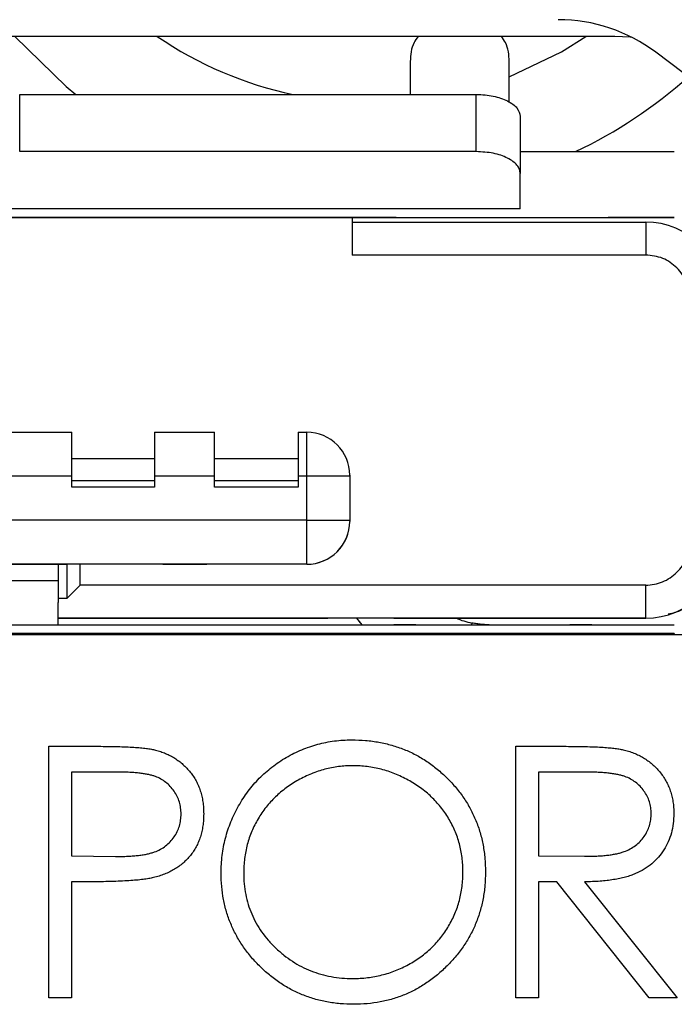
# Model space of a CAD drawing. Header units: inches. Extents: x 3.21 to 13.19, y 2.59 to 9.58.
# Tile 20 of 47: x 6.8568 to 6.9154, y 9.2874 to 9.3755. Entities that reach past the tile are written whole.
import ezdxf

# ---------------------------------------------------------------- set-up
doc = ezdxf.new("R2010")
doc.units = ezdxf.units.IN
doc.header["$MEASUREMENT"] = 0

msp = doc.modelspace()

# ---------------------------------------------------------------- linework, layer by layer
at = {"color": 7, "linetype": 'Continuous', "lineweight": 25}
for p, q in [((6.9100572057, 9.3739611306), (6.7945572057, 9.3739611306)), ((6.925009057, 9.3640413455), (6.913729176, 9.3725413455)), ((6.8917628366, 9.3717207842), (6.8917628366, 9.3687723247)), ((6.9006211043, 9.3680693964), (6.9006211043, 9.3717207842)), ((6.8568218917, 9.3636580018), (6.8568218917, 9.3687723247)), ((6.8568218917, 9.3687723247), (6.8976683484, 9.3687723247)), ((6.8976683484, 9.3636580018), (6.8976683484, 9.3687723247)), ((6.9016053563, 9.3668038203), (6.9016053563, 9.3616894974)), ((6.8976683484, 9.3636580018), (6.8568218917, 9.3636580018)), ((6.9016053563, 9.3636580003), (6.9153848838, 9.3636580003)), ((6.9016053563, 9.3585436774), (6.9016053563, 9.3616894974)), ((6.9016053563, 9.3585436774), (6.8528848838, 9.3585436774)), ((6.8528848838, 9.3577524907), (6.9016053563, 9.3577524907)), ((6.8865679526, 9.3577524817), (6.8528848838, 9.3577524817)), ((6.8873963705, 9.3577524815), (6.8865679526, 9.3577524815)), ((6.8865679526, 9.3577524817), (6.8865679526, 9.3544060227)), ((6.8865679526, 9.3573587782), (6.9128258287, 9.3573587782)), ((6.8905049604, 9.3577524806), (6.8875522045, 9.357752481)), ((6.8905049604, 9.3577524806), (6.9153848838, 9.3577524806)), ((6.9016053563, 9.3577524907), (6.9153848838, 9.3577524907)), ((6.9153848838, 9.3577524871), (6.9124321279, 9.3577524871)), ((6.9153848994, 9.357752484), (6.9124321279, 9.357752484)), ((6.9128258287, 9.3573587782), (6.9128258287, 9.3544060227)), ((6.9128258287, 9.3544060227), (6.8865679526, 9.3544060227)), ((6.8560837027, 9.3385595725), (6.8614970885, 9.3385595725)), ((6.8688789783, 9.3385595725), (6.8742431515, 9.3385595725)), ((6.8817234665, 9.3385595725), (6.8825108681, 9.3385595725)), ((6.8825108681, 9.3346225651), (6.8825108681, 9.3385595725)), ((6.8614970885, 9.3361973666), (6.8688789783, 9.3361973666)), ((6.8742431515, 9.3361973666), (6.8817234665, 9.3361973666)), ((6.8614970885, 9.3346225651), (6.8560837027, 9.3346225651)), ((6.8614970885, 9.3336383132), (6.8614970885, 9.3346225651)), ((6.8688789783, 9.3346225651), (6.8688789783, 9.3336383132)), ((6.8742431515, 9.3346225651), (6.8688789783, 9.3346225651)), ((6.8742431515, 9.3336383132), (6.8742431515, 9.3346225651)), ((6.8817234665, 9.3346225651), (6.8817234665, 9.3336383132)), ((6.8825108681, 9.3346225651), (6.8817234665, 9.3346225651)), ((6.8825108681, 9.3306855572), (6.8825108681, 9.3346225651)), ((6.8863494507, 9.3346225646), (6.8825108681, 9.3346225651)), ((6.8863494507, 9.3346225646), (6.8863494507, 9.3347209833)), ((6.8863494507, 9.3346225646), (6.8863494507, 9.3306855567)), ((6.8614970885, 9.3342288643), (6.8688789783, 9.3342288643)), ((6.8688789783, 9.3336383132), (6.8614970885, 9.3336383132)), ((6.8742431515, 9.3342288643), (6.8817234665, 9.3342288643)), ((6.8817234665, 9.3336383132), (6.8742431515, 9.3336383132)), ((6.8825108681, 9.3306855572), (6.8222746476, 9.3306855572)), ((6.8825108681, 9.3267485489), (6.8825108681, 9.3306855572)), ((6.8825108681, 9.3306855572), (6.8863494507, 9.3306855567)), ((6.8825108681, 9.3267485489), (6.8222746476, 9.3267485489)), ((6.8445187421, 9.3267485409), (6.8602667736, 9.3267485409)), ((6.8607588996, 9.3267485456), (6.8568218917, 9.3267485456)), ((6.8602667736, 9.3267485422), (6.8610343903, 9.3267485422)), ((6.8602667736, 9.3267485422), (6.8602667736, 9.3236775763)), ((6.8622352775, 9.3267485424), (6.8610343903, 9.3267485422)), ((6.8610343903, 9.3267485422), (6.8610343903, 9.3236775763)), ((6.8825108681, 9.3267485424), (6.8622352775, 9.3267485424)), ((6.8622352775, 9.3248784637), (6.8622352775, 9.3267485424)), ((6.8671565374, 9.3267485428), (6.8632195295, 9.3267485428)), ((6.8696171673, 9.3267485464), (6.8735541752, 9.3267485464)), ((6.8799518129, 9.3267485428), (6.8760148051, 9.3267485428)), ((6.8602667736, 9.3252721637), (6.8445187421, 9.3252721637)), ((6.8622352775, 9.3248784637), (6.8610343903, 9.3236775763)), ((6.9128258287, 9.3248784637), (6.8622352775, 9.3248784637)), ((6.9128258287, 9.3219257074), (6.9128258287, 9.3248784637)), ((6.8602667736, 9.3236775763), (6.8602667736, 9.3233409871)), ((6.8610343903, 9.3236775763), (6.8602667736, 9.3236775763)), ((6.7894006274, 9.3213351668), (6.9153848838, 9.3213351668)), ((6.9128258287, 9.3219257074), (6.8602667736, 9.3219257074)), ((6.8602667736, 9.3219257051), (6.877983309, 9.3219257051)), ((6.877983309, 9.3219257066), (6.8843809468, 9.3219257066)), ((6.8902864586, 9.3219257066), (6.8843809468, 9.3219257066)), ((6.8873153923, 9.3215177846), (6.8869731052, 9.3219257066)), ((6.8874686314, 9.321335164), (6.8869731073, 9.3219257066)), ((6.8874686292, 9.321335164), (6.8873153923, 9.3215177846)), ((6.8873337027, 9.3213351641), (6.8893022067, 9.3213351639)), ((6.8893022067, 9.3213351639), (6.8902864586, 9.3213351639)), ((6.8902864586, 9.3219257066), (6.8986526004, 9.3219257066)), ((6.8922549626, 9.3213351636), (6.8902864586, 9.3213351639)), ((6.8922549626, 9.3213351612), (6.8942234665, 9.321335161)), ((6.8942234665, 9.321335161), (6.9040659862, 9.321335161)), ((6.8986526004, 9.3219257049), (6.9128258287, 9.3219257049)), ((6.9040659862, 9.321335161), (6.9060344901, 9.3213351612)), ((6.9080029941, 9.3213351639), (6.9060344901, 9.3213351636)), ((6.9080029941, 9.3213351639), (6.908987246, 9.3213351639)), ((6.908987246, 9.3213351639), (6.91095575, 9.3213351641)), ((6.7877827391, 9.3204611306), (6.9162827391, 9.3204611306)), ((6.9153848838, 9.3205439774), (6.7894006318, 9.3205439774)), ((6.9153848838, 9.3205439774), (6.9153848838, 9.3204611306)), ((6.8594365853, 9.3104611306), (6.8638491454, 9.3104611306)), ((6.8594365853, 9.2879611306), (6.8594365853, 9.3104611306)), ((6.9012058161, 9.3104611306), (6.9057085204, 9.3104611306)), ((6.9012058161, 9.2879611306), (6.9012058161, 9.3104611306)), ((6.8614558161, 9.3081534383), (6.8614558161, 9.3006534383)), ((6.8655709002, 9.3081534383), (6.8614558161, 9.3081534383)), ((6.9032250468, 9.3081534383), (6.9032250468, 9.3006534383)), ((6.9074437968, 9.3081534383), (6.9032250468, 9.3081534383)), ((6.8614558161, 9.3006534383), (6.8653951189, 9.3006038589)), ((6.9032250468, 9.3006534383), (6.9073446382, 9.3006218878)), ((6.8614558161, 9.298345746), (6.8614558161, 9.2879611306)), ((6.8630648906, 9.298345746), (6.8614558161, 9.298345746)), ((6.9032250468, 9.298345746), (6.9032250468, 9.2879611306)), ((6.9048656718, 9.298345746), (6.9032250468, 9.298345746)), ((6.9131318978, 9.2879611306), (6.9048656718, 9.298345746)), ((6.907362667, 9.298345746), (6.915628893, 9.2879611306)), ((6.8614558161, 9.2879611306), (6.8594365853, 9.2879611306)), ((6.9032250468, 9.2879611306), (6.9012058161, 9.2879611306)), ((6.915628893, 9.2879611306), (6.9131318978, 9.2879611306))]:
    msp.add_line(p, q, dxfattribs=at)
at = {"color": 8, "linetype": 'Continuous', "lineweight": 25}
msp.add_line((6.8972848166, 9.321492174), (6.8972529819, 9.321335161), dxfattribs=at)
at = {"color": 7, "linetype": 'Continuous', "lineweight": 25, "flags": 128}
for points in [[(6.8564002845, 9.3739611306), (6.8609853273, 9.3694829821), (6.8618553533, 9.3687723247)], [(6.9006211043, 9.3703494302), (6.9053038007, 9.3725950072), (6.9074762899, 9.3739611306)], [(6.9115581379, 9.3738947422), (6.911427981, 9.373905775), (6.9100572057, 9.3739611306)]]:
    msp.add_lwpolyline(points, dxfattribs=at)
at = {"color": 7, "linetype": 'Continuous', "lineweight": 25}
for centre, radius, start, end in [((6.9050028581, 9.3609611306), 0.0144999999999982, 53, 90), ((6.8883038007, 9.4020398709), 0.0339999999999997, 235.6742859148, 258.085631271), ((6.8883038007, 9.4020398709), 0.0424999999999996, 295.4310327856, 311.7969254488), ((6.9128258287, 9.3504690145), 0.0068897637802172, 0, 90), ((6.8825108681, 9.3347209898), 0.0038385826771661, 0, 90), ((6.8825108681, 9.3305871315), 0.0038385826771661, 270, 359.9999999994), ((6.9128258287, 9.3288154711), 0.0068897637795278, 270, 0), ((6.8988494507, 9.329209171), 0.0078740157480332, 247.6683525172, 258.5385518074)]:
    msp.add_arc(centre, radius, start, end, dxfattribs=at)
for points, knots in [([(6.892471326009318, 9.37396113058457), (6.892336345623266, 9.373781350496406), (6.891852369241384, 9.373136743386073), (6.891800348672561, 9.372314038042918), (6.891762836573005, 9.371720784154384)], [0, 0, 0, 0, 0.2788987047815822, 0.9999999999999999, 0.9999999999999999, 0.9999999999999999, 0.9999999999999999]), ([(6.900621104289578, 9.371720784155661), (6.900583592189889, 9.3723140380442), (6.900531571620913, 9.373136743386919), (6.900047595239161, 9.373781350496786), (6.899912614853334, 9.37396113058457)], [0, 0, 0, 0, 0.7211012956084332, 1, 1, 1, 1]), ([(6.897668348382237, 9.368772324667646), (6.897932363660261, 9.368764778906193), (6.898449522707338, 9.368749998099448), (6.899191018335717, 9.36863622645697), (6.899870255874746, 9.368453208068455), (6.900656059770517, 9.368125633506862), (6.901442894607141, 9.367582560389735), (6.90155088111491, 9.367064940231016), (6.901605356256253, 9.366803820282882)], [0, 0, 0, 0, 0.1282760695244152, 0.2512700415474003, 0.3738837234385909, 0.50106290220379, 0.7483049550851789, 1, 1, 1, 1]), ([(6.901605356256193, 9.361689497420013), (6.901590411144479, 9.361821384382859), (6.901561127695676, 9.3620798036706), (6.901333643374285, 9.362450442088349), (6.900967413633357, 9.362790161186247), (6.900312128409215, 9.36318331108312), (6.899225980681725, 9.363577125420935), (6.898190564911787, 9.363630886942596), (6.897668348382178, 9.363658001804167)], [0, 0, 0, 0, 0.1281482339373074, 0.2510936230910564, 0.3737471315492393, 0.5010535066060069, 0.7483541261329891, 1, 1, 1, 1]), ([(6.909479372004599, 9.363657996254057), (6.909495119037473, 9.363657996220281), (6.909526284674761, 9.363657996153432), (6.909839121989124, 9.363657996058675), (6.910389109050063, 9.363657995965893), (6.911261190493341, 9.363657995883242), (6.912037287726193, 9.363657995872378), (6.912432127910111, 9.36365799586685)], [0, 0, 0, 0, 0.1664206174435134, 0.3293702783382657, 0.5009909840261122, 0.7461287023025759, 1, 1, 1, 1]), ([(6.912432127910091, 9.357752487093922), (6.912170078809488, 9.357752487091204), (6.911656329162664, 9.35775248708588), (6.910935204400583, 9.357752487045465), (6.910225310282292, 9.357752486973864), (6.909618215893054, 9.357752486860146), (6.909410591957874, 9.357752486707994), (6.909615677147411, 9.357752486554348), (6.910287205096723, 9.357752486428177), (6.911260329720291, 9.357752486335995), (6.912036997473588, 9.357752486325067), (6.912432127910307, 9.357752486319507)], [0, 0, 0, 0, 0.0849251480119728, 0.166496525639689, 0.2503944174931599, 0.3738724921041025, 0.500316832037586, 0.6237709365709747, 0.7501998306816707, 0.8729139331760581, 0.9999999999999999, 0.9999999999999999, 0.9999999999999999, 0.9999999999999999]), ([(6.912432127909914, 9.357752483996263), (6.912170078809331, 9.357752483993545), (6.911656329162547, 9.357752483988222), (6.910935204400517, 9.357752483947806), (6.910225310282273, 9.357752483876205), (6.909618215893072, 9.357752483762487), (6.909410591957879, 9.357752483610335), (6.90961567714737, 9.35775248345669), (6.910287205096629, 9.35775248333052), (6.911260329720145, 9.357752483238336), (6.91203699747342, 9.357752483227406), (6.91243212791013, 9.357752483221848)], [0, 0, 0, 0, 0.0849251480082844, 0.1664965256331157, 0.2503944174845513, 0.3738724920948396, 0.5003168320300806, 0.6237709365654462, 0.750199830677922, 0.8729139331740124, 0.9999999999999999, 0.9999999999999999, 0.9999999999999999, 0.9999999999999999]), ([(6.916762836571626, 9.350469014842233), (6.916747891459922, 9.35073278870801), (6.916718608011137, 9.351249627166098), (6.916491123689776, 9.35199090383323), (6.916124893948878, 9.352670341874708), (6.915469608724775, 9.353456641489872), (6.914383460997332, 9.35424426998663), (6.913348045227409, 9.354351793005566), (6.912825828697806, 9.354406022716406)], [0, 0, 0, 0, 0.1281482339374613, 0.2510936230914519, 0.3737471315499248, 0.501053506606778, 0.7483541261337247, 1, 1, 1, 1]), ([(6.86149708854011, 9.334622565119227), (6.86149708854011, 9.335653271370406), (6.86149708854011, 9.33667763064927), (6.86149708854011, 9.33813526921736), (6.86149708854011, 9.338559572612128), (6.86149708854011, 9.338559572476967)], [0, 0, 0, 0, 0.5, 0.5, 1, 1, 1, 1]), ([(6.86887897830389, 9.338559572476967), (6.86887897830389, 9.338559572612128), (6.86887897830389, 9.33813526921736), (6.86887897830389, 9.33667763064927), (6.86887897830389, 9.335653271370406), (6.86887897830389, 9.334622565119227)], [0, 0, 0, 0, 0.5, 0.5, 1, 1, 1, 1]), ([(6.874243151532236, 9.334622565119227), (6.874243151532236, 9.335653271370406), (6.874243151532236, 9.33667763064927), (6.874243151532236, 9.33813526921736), (6.874243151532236, 9.338559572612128), (6.874243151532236, 9.338559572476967)], [0, 0, 0, 0, 0.5, 0.5, 1, 1, 1, 1]), ([(6.881723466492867, 9.338559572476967), (6.881723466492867, 9.338559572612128), (6.881723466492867, 9.33813526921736), (6.881723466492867, 9.33667763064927), (6.881723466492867, 9.335653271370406), (6.881723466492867, 9.334622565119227)], [0, 0, 0, 0, 0.5, 0.5, 1, 1, 1, 1]), ([(6.882510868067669, 9.326748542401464), (6.883515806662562, 9.326748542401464), (6.884514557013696, 9.327162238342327), (6.885935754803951, 9.328583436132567), (6.886349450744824, 9.3295821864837), (6.886349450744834, 9.33058712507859)], [0, 0, 0, 0, 0.5, 0.5, 1, 1, 1, 1]), ([(6.912825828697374, 9.324878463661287), (6.913089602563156, 9.324893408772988), (6.913606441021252, 9.324922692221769), (6.914347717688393, 9.325150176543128), (6.915027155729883, 9.325516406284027), (6.915813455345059, 9.326171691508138), (6.916601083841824, 9.3272578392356), (6.916708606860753, 9.328293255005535), (6.916762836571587, 9.328815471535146)], [0, 0, 0, 0, 0.128148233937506, 0.2510936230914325, 0.3737471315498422, 0.5010535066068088, 0.7483541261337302, 1, 1, 1, 1]), ([(6.914834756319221, 9.322325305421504), (6.915046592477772, 9.32235997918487), (6.916148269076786, 9.322540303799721), (6.917756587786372, 9.32388470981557), (6.91910099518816, 9.325493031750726), (6.919281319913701, 9.326594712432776), (6.919315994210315, 9.326806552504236)], [0, 0, 0, 0, 0.0961424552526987, 0.4999991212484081, 0.9038557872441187, 1, 1, 1, 1]), ([(6.898820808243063, 9.321335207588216), (6.898781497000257, 9.321335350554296), (6.898700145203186, 9.321335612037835), (6.898577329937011, 9.321339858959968), (6.898482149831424, 9.321343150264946), (6.898359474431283, 9.321349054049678), (6.898213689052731, 9.321360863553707), (6.898093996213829, 9.321370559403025), (6.897955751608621, 9.321384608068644), (6.897807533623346, 9.321404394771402), (6.897677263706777, 9.321421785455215), (6.897536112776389, 9.321444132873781), (6.897395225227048, 9.321470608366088), (6.897358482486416, 9.32147751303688), (6.897321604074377, 9.321484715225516), (6.897284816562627, 9.321492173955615)], [0, 0, 0, 0, 3.92232101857e-05, 3.92232101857e-05, 3.92232101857e-05, 6.95191089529e-05, 6.95191089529e-05, 6.95191089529e-05, 9.43532537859e-05, 9.43532537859e-05, 9.43532537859e-05, 0.000116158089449, 0.000116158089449, 0.000116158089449, 0.0001217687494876, 0.0001217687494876, 0.0001217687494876, 0.0001217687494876]), ([(6.874840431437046, 9.299111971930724), (6.874843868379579, 9.299379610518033), (6.874850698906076, 9.299911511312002), (6.874932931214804, 9.300701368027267), (6.875052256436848, 9.30147852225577), (6.875223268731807, 9.302240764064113), (6.87544692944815, 9.302986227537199), (6.875710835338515, 9.303720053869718), (6.876033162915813, 9.30443480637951), (6.876397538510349, 9.30513387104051), (6.876804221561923, 9.305806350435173), (6.877253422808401, 9.306442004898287), (6.877729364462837, 9.30704616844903), (6.878251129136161, 9.30760318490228), (6.87880152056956, 9.308129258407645), (6.879389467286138, 9.308616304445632), (6.880011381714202, 9.309068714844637), (6.880669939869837, 9.309476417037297), (6.881348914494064, 9.309845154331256), (6.882048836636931, 9.310161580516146), (6.882760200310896, 9.310433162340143), (6.883486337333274, 9.310653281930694), (6.884225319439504, 9.310827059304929), (6.884978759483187, 9.310945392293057), (6.885746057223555, 9.311027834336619), (6.886262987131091, 9.311034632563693), (6.886523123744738, 9.311038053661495)], [0, 0, 0, 0, 0.0432089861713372, 0.085872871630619, 0.1281200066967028, 0.1701519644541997, 0.2119176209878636, 0.2537530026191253, 0.2960064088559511, 0.338443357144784, 0.3810153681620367, 0.4228204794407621, 0.4640890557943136, 0.5051258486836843, 0.5459749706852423, 0.586985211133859, 0.628338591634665, 0.6700838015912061, 0.7119916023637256, 0.7530391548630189, 0.7940493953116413, 0.834885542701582, 0.8754983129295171, 0.9165472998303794, 0.9580037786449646, 0.9999999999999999, 0.9999999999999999, 0.9999999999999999, 0.9999999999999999]), ([(6.886523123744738, 9.311038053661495), (6.886939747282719, 9.311027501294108), (6.887758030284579, 9.311006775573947), (6.88896065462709, 9.31084812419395), (6.89010876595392, 9.310573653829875), (6.891211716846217, 9.310208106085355), (6.892256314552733, 9.309720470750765), (6.893250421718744, 9.309131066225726), (6.89419167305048, 9.308433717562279), (6.895067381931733, 9.30763381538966), (6.895868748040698, 9.30676349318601), (6.896574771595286, 9.305834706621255), (6.897166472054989, 9.304853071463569), (6.897652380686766, 9.3038215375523), (6.898033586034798, 9.302742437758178), (6.898296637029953, 9.301610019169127), (6.898464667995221, 9.300431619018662), (6.898484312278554, 9.299627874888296), (6.898494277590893, 9.299220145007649)], [0, 0, 0, 0, 0.0665700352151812, 0.1307490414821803, 0.193412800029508, 0.2549893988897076, 0.3161135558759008, 0.3772617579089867, 0.4394007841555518, 0.5029705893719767, 0.5665249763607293, 0.6282311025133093, 0.6890906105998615, 0.7493446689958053, 0.810169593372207, 0.8716098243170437, 0.9348691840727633, 0.9999999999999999, 0.9999999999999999, 0.9999999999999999, 0.9999999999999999]), ([(6.863849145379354, 9.31046113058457), (6.864152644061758, 9.31046079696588), (6.864734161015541, 9.310460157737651), (6.865568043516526, 9.310440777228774), (6.866325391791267, 9.310414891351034), (6.86700457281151, 9.310379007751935), (6.867607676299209, 9.310336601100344), (6.868131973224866, 9.310277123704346), (6.868581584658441, 9.31021502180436), (6.868850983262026, 9.310151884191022), (6.868973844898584, 9.310123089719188)], [0, 0, 0, 0, 0.1769557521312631, 0.3390550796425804, 0.4863182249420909, 0.618780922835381, 0.7356188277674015, 0.838742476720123, 0.9264570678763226, 1, 1, 1, 1]), ([(6.868973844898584, 9.310123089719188), (6.869129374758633, 9.310080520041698), (6.86943676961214, 9.309996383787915), (6.869879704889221, 9.309827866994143), (6.87030112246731, 9.309628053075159), (6.870702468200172, 9.309400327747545), (6.87107881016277, 9.309134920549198), (6.871435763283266, 9.308842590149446), (6.871770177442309, 9.308516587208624), (6.872080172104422, 9.308160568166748), (6.87236486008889, 9.307780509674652), (6.872609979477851, 9.307370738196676), (6.872815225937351, 9.306938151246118), (6.872991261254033, 9.30648304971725), (6.873117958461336, 9.306001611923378), (6.873213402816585, 9.305497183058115), (6.873273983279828, 9.304969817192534), (6.87327978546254, 9.3046094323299), (6.873282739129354, 9.30442597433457)], [0, 0, 0, 0, 0.0624813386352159, 0.123490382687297, 0.1834110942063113, 0.2431532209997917, 0.3021267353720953, 0.3617096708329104, 0.4218422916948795, 0.4829319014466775, 0.5445522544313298, 0.6056807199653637, 0.6676797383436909, 0.7299843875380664, 0.7945509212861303, 0.8603456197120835, 0.9289073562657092, 1, 1, 1, 1]), ([(6.905708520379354, 9.31046113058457), (6.906008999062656, 9.310460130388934), (6.906585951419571, 9.310458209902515), (6.907412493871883, 9.310447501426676), (6.908163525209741, 9.310416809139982), (6.908838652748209, 9.31039039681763), (6.909437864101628, 9.310342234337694), (6.909962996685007, 9.31029620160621), (6.91041163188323, 9.310235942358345), (6.910683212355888, 9.310179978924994), (6.910806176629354, 9.310154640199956)], [0, 0, 0, 0, 0.1762577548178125, 0.3384344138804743, 0.4848220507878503, 0.6171575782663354, 0.734698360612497, 0.8373851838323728, 0.9263724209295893, 1, 1, 1, 1]), ([(6.910806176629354, 9.310154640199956), (6.910970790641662, 9.310113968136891), (6.911296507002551, 9.310033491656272), (6.911765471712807, 9.309863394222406), (6.912212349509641, 9.30966655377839), (6.912635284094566, 9.309435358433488), (6.913032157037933, 9.309168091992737), (6.913407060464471, 9.30886936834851), (6.913761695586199, 9.3085408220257), (6.914081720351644, 9.308174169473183), (6.914383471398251, 9.307789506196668), (6.914637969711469, 9.307373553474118), (6.914857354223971, 9.306938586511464), (6.915032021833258, 9.306480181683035), (6.915172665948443, 9.306002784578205), (6.915271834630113, 9.305502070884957), (6.915331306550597, 9.30498032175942), (6.915337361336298, 9.304624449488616), (6.915340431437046, 9.304444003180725)], [0, 0, 0, 0, 0.0642168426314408, 0.1270637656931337, 0.1887445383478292, 0.2491321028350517, 0.3094525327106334, 0.3698266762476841, 0.4306501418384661, 0.4923519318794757, 0.5540721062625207, 0.6156897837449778, 0.676797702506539, 0.7384390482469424, 0.8013169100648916, 0.8651845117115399, 0.9316413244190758, 0.9999999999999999, 0.9999999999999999, 0.9999999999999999, 0.9999999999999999]), ([(6.871263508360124, 9.304416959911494), (6.871255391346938, 9.304597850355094), (6.871239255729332, 9.304957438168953), (6.871119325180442, 9.305484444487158), (6.870917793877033, 9.305987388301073), (6.870638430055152, 9.306456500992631), (6.870299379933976, 9.306882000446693), (6.869905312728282, 9.307251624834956), (6.86945715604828, 9.307548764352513), (6.869040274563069, 9.30774054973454), (6.868669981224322, 9.307857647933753), (6.868348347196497, 9.307939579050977), (6.867985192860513, 9.308004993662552), (6.867580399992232, 9.308057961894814), (6.867137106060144, 9.308103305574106), (6.86665150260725, 9.30813407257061), (6.866125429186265, 9.30815208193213), (6.865760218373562, 9.308152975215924), (6.865570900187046, 9.308153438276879)], [0, 0, 0, 0, 0.0700437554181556, 0.1392383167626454, 0.2081974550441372, 0.2791733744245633, 0.3499868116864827, 0.4183538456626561, 0.4876095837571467, 0.5574110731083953, 0.5953301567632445, 0.6379640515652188, 0.6859127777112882, 0.7381851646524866, 0.7961026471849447, 0.8585165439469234, 0.9266577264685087, 1, 1, 1, 1]), ([(6.886622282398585, 9.308730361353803), (6.886408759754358, 9.308727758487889), (6.885983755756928, 9.308722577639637), (6.885351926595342, 9.308654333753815), (6.884728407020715, 9.308557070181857), (6.884113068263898, 9.308418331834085), (6.88350848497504, 9.308229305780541), (6.882909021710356, 9.308011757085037), (6.882320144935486, 9.30774676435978), (6.88174379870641, 9.30744736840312), (6.881185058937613, 9.307115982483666), (6.880657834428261, 9.30674973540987), (6.880160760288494, 9.306357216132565), (6.879695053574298, 9.305937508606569), (6.879262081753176, 9.305488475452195), (6.878853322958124, 9.305016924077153), (6.878485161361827, 9.304509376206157), (6.878147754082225, 9.303979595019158), (6.877845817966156, 9.303428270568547), (6.877577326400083, 9.302861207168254), (6.877357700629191, 9.302273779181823), (6.877178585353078, 9.301672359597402), (6.877030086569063, 9.301057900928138), (6.876936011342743, 9.300425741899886), (6.87686701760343, 9.299779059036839), (6.876862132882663, 9.299342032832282), (6.876859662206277, 9.299120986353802)], [0, 0, 0, 0, 0.0420233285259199, 0.0836449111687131, 0.1249837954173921, 0.166247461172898, 0.2077015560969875, 0.2496310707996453, 0.291741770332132, 0.3347428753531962, 0.3774601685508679, 0.4195563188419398, 0.4610441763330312, 0.5020962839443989, 0.5428907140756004, 0.5838008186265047, 0.6248635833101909, 0.666224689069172, 0.707399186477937, 0.7485566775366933, 0.7896545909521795, 0.8307397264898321, 0.8720701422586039, 0.9139933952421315, 0.9564981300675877, 1, 1, 1, 1]), ([(6.896475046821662, 9.299224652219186), (6.896472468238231, 9.299442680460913), (6.896467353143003, 9.299875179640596), (6.896399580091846, 9.300514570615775), (6.896302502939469, 9.301139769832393), (6.896162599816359, 9.301748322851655), (6.895982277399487, 9.302340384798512), (6.895759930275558, 9.302915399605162), (6.895497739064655, 9.303475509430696), (6.895196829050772, 9.304019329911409), (6.894858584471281, 9.304541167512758), (6.894488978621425, 9.305040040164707), (6.894081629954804, 9.305506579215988), (6.893648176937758, 9.305952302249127), (6.893177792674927, 9.306367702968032), (6.892672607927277, 9.30675291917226), (6.892138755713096, 9.307117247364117), (6.891573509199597, 9.307445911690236), (6.890990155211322, 9.307749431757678), (6.890391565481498, 9.30800947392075), (6.889784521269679, 9.308230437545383), (6.889170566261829, 9.30841890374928), (6.888544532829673, 9.308556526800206), (6.8879106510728, 9.308654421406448), (6.887269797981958, 9.308722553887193), (6.886838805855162, 9.308727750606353), (6.886622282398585, 9.308730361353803)], [0, 0, 0, 0, 0.0429150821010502, 0.0851299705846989, 0.1264733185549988, 0.1674530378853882, 0.2079763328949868, 0.2482493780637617, 0.2887499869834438, 0.3296698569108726, 0.3705372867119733, 0.411128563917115, 0.4518189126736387, 0.4924058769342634, 0.5334858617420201, 0.5752630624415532, 0.6174406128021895, 0.6606716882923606, 0.703940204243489, 0.7468675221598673, 0.7890793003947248, 0.831104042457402, 0.873237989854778, 0.9151657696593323, 0.9573806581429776, 1, 1, 1, 1]), ([(6.913321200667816, 9.304448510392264), (6.913313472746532, 9.304629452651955), (6.913298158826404, 9.304988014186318), (6.913173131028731, 9.305512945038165), (6.912961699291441, 9.306008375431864), (6.912676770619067, 9.306472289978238), (6.912329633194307, 9.30689339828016), (6.9119225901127, 9.307253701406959), (6.91146677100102, 9.307551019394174), (6.911040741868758, 9.307741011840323), (6.910659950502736, 9.307857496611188), (6.910329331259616, 9.307939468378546), (6.909955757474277, 9.30800532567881), (6.909537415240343, 9.308058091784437), (6.909076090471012, 9.308103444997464), (6.908569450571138, 9.30813399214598), (6.908020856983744, 9.308152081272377), (6.9076406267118, 9.30815297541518), (6.907443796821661, 9.308153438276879)], [0, 0, 0, 0, 0.0688142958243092, 0.1363648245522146, 0.204019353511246, 0.2730637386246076, 0.3429133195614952, 0.4109654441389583, 0.4791687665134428, 0.5493080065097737, 0.5876515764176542, 0.6306466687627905, 0.6788787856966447, 0.7319342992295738, 0.7911114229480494, 0.8552831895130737, 0.9250859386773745, 1, 1, 1, 1]), ([(6.907344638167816, 9.30062188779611), (6.90753698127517, 9.300621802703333), (6.907909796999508, 9.300621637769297), (6.908449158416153, 9.300647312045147), (6.908951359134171, 9.300676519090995), (6.909414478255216, 9.300721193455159), (6.909838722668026, 9.300778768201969), (6.91022388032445, 9.30085078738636), (6.910570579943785, 9.300934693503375), (6.910974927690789, 9.301064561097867), (6.911426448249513, 9.30127031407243), (6.911917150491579, 9.301569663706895), (6.912335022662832, 9.30194617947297), (6.912688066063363, 9.302376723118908), (6.912971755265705, 9.302850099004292), (6.913171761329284, 9.303360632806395), (6.913298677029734, 9.303895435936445), (6.91331364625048, 9.304263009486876), (6.913321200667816, 9.304448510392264)], [0, 0, 0, 0, 0.0716681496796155, 0.1389132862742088, 0.2011845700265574, 0.2591244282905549, 0.3122550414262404, 0.3606815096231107, 0.405086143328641, 0.4451016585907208, 0.5187777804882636, 0.5894615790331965, 0.6584622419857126, 0.7272832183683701, 0.7963224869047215, 0.8631748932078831, 0.9309493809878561, 1, 1, 1, 1]), ([(6.865395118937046, 9.300603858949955), (6.865587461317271, 9.300603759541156), (6.865958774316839, 9.300603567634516), (6.866495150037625, 9.300629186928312), (6.866992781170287, 9.300658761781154), (6.86745013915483, 9.300702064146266), (6.867867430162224, 9.300763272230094), (6.868245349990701, 9.300825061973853), (6.868580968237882, 9.300914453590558), (6.868973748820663, 9.301034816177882), (6.869411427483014, 9.301240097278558), (6.869887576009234, 9.301538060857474), (6.870291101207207, 9.30191786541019), (6.870640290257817, 9.302344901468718), (6.870917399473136, 9.302819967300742), (6.871120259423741, 9.303328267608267), (6.87123945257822, 9.303864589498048), (6.871255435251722, 9.304231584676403), (6.871263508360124, 9.304416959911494)], [0, 0, 0, 0, 0.0725383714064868, 0.1400338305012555, 0.2024956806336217, 0.2605750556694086, 0.3132283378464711, 0.3615831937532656, 0.4048783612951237, 0.4441274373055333, 0.5163996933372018, 0.5865066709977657, 0.6550853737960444, 0.7243837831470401, 0.7939735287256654, 0.8616376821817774, 0.9301109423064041, 0.9999999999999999, 0.9999999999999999, 0.9999999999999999, 0.9999999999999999]), ([(6.873282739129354, 9.30442597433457), (6.873280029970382, 9.304240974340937), (6.873274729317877, 9.30387900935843), (6.873211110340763, 9.30334947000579), (6.873125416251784, 9.302843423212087), (6.872993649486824, 9.302361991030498), (6.872821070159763, 9.301908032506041), (6.872618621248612, 9.301474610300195), (6.87237444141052, 9.301069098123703), (6.872093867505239, 9.30069002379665), (6.871781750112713, 9.300337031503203), (6.871439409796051, 9.300012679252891), (6.871068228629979, 9.299718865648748), (6.870669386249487, 9.299454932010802), (6.870238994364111, 9.299226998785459), (6.869783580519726, 9.299022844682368), (6.8692991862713, 9.298851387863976), (6.868963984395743, 9.29876119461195), (6.868793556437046, 9.29871533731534)], [0, 0, 0, 0, 0.0701188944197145, 0.1371923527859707, 0.2020161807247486, 0.2646314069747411, 0.3261165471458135, 0.3860103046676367, 0.4458118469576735, 0.5052976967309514, 0.5646332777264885, 0.6242826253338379, 0.6839020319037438, 0.74395277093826, 0.8053877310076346, 0.8683880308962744, 0.9330840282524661, 0.9999999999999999, 0.9999999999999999, 0.9999999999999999, 0.9999999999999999]), ([(6.915340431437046, 9.304444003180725), (6.915330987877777, 9.304144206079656), (6.915312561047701, 9.303559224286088), (6.915140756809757, 9.302710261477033), (6.914859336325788, 9.301918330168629), (6.914471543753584, 9.301184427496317), (6.913977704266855, 9.300522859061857), (6.913384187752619, 9.299941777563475), (6.912690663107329, 9.299455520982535), (6.91204504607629, 9.299118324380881), (6.911474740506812, 9.298902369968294), (6.91100524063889, 9.298750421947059), (6.91049309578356, 9.298633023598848), (6.909943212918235, 9.29852785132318), (6.909353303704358, 9.29844844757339), (6.90872478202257, 9.29839029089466), (6.908057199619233, 9.298353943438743), (6.907598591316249, 9.298348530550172), (6.907362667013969, 9.298345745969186)], [0, 0, 0, 0, 0.0787802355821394, 0.1537206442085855, 0.2267135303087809, 0.2991911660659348, 0.3711899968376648, 0.4430064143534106, 0.5166891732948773, 0.5932172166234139, 0.633872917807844, 0.6769891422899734, 0.7228995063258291, 0.771958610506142, 0.8242113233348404, 0.8793786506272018, 0.9379481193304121, 1, 1, 1, 1]), ([(6.886622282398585, 9.289691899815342), (6.886844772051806, 9.289694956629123), (6.887286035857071, 9.289701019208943), (6.887942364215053, 9.289762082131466), (6.888586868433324, 9.289860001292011), (6.889218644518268, 9.290000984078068), (6.88983697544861, 9.290177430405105), (6.890444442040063, 9.290387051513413), (6.891034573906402, 9.29064857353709), (6.891614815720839, 9.290937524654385), (6.892170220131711, 9.2912669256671), (6.892700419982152, 9.291620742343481), (6.893192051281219, 9.292012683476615), (6.893657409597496, 9.292426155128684), (6.894092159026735, 9.292869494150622), (6.89449335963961, 9.29334212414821), (6.894859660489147, 9.29384702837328), (6.89519693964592, 9.294376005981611), (6.895497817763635, 9.294928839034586), (6.895759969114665, 9.295497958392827), (6.895982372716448, 9.296081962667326), (6.896161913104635, 9.296681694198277), (6.896302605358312, 9.297296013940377), (6.896399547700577, 9.297925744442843), (6.896467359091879, 9.298569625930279), (6.896472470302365, 9.299005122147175), (6.896475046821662, 9.299224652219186)], [0, 0, 0, 0, 0.0436332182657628, 0.086537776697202, 0.1291773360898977, 0.1714363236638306, 0.2134158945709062, 0.2552659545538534, 0.2973694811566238, 0.3399407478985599, 0.3823474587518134, 0.4239529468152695, 0.4648711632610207, 0.5055722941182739, 0.5460025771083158, 0.5865679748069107, 0.6270647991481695, 0.6682706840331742, 0.7095492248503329, 0.7504281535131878, 0.7910961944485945, 0.8320271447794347, 0.8731359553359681, 0.9146107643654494, 0.9569559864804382, 0.9999999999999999, 0.9999999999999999, 0.9999999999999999, 0.9999999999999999]), ([(6.898494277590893, 9.299220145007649), (6.898484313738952, 9.298815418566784), (6.898464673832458, 9.298017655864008), (6.898296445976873, 9.29684673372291), (6.898032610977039, 9.295721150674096), (6.897655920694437, 9.2946427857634), (6.897172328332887, 9.293610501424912), (6.896576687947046, 9.292627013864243), (6.895875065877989, 9.291692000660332), (6.895076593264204, 9.290815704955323), (6.894206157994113, 9.290012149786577), (6.893272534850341, 9.289311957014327), (6.892296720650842, 9.288709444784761), (6.891266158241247, 9.288228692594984), (6.890194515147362, 9.287844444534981), (6.889072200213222, 9.287582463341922), (6.887904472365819, 9.28741347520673), (6.887108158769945, 9.287394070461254), (6.886703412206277, 9.287384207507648)], [0, 0, 0, 0, 0.065226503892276, 0.1285689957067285, 0.1903203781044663, 0.2513779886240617, 0.3123875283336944, 0.3737887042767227, 0.4364311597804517, 0.500566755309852, 0.5646867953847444, 0.6271355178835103, 0.6884554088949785, 0.7492457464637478, 0.8101551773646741, 0.8716709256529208, 0.9347734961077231, 0.9999999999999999, 0.9999999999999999, 0.9999999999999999, 0.9999999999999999]), ([(6.868793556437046, 9.29871533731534), (6.868652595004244, 9.298685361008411), (6.868343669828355, 9.298619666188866), (6.867834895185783, 9.29854632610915), (6.867242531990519, 9.2984837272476), (6.866567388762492, 9.298436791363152), (6.865810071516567, 9.298396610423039), (6.86497017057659, 9.298364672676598), (6.864046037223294, 9.29834712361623), (6.863401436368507, 9.298346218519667), (6.863064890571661, 9.298345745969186)], [0, 0, 0, 0, 0.0751731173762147, 0.1647462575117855, 0.2680168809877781, 0.3859118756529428, 0.5177894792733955, 0.6636909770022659, 0.8244132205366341, 1, 1, 1, 1]), ([(6.886703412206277, 9.287384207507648), (6.886295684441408, 9.287394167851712), (6.885491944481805, 9.287413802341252), (6.884312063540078, 9.287582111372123), (6.883178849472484, 9.28784530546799), (6.882095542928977, 9.288221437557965), (6.881061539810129, 9.28870754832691), (6.88007481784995, 9.289300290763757), (6.879139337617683, 9.290003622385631), (6.87826285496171, 9.290801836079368), (6.877460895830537, 9.29167079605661), (6.876761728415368, 9.292601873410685), (6.876168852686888, 9.29357680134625), (6.875684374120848, 9.294598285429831), (6.875300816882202, 9.295661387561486), (6.875039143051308, 9.296773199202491), (6.874869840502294, 9.297927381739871), (6.874850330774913, 9.29871322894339), (6.874840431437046, 9.299111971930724)], [0, 0, 0, 0, 0.0658188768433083, 0.1297465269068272, 0.1920719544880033, 0.2534594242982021, 0.3145695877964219, 0.3762798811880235, 0.4390256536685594, 0.5032670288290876, 0.5674928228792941, 0.6297047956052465, 0.6909996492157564, 0.7514516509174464, 0.8120043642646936, 0.8731496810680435, 0.935635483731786, 1, 1, 1, 1]), ([(6.876859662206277, 9.299120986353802), (6.876867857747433, 9.298795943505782), (6.876883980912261, 9.298156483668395), (6.877025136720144, 9.297219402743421), (6.87724256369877, 9.296318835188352), (6.877563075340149, 9.29545970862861), (6.877963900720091, 9.294634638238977), (6.878459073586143, 9.29385094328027), (6.879045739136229, 9.293108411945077), (6.879712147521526, 9.292412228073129), (6.880440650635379, 9.29177679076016), (6.881214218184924, 9.291219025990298), (6.882024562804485, 9.29074710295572), (6.882873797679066, 9.290362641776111), (6.883757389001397, 9.290057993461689), (6.884681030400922, 9.289849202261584), (6.885638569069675, 9.289711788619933), (6.886291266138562, 9.289698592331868), (6.886622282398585, 9.289691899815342)], [0, 0, 0, 0, 0.0645039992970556, 0.12689932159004, 0.1877465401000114, 0.248149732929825, 0.30858606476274, 0.3695830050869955, 0.4318269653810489, 0.4961797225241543, 0.5606678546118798, 0.6235044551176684, 0.6852604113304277, 0.7465368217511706, 0.8083273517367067, 0.8704861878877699, 0.9343168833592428, 1, 1, 1, 1])]:
    msp.add_open_spline(points, degree=3, knots=knots, dxfattribs=at)
for points in [[(6.887552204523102, 9.35775248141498), (6.887552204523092, 9.357752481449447), (6.887498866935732, 9.357752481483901), (6.887396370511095, 9.357752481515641)], [(6.886349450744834, 9.334720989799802), (6.886349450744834, 9.334712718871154), (6.886349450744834, 9.334696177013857), (6.886349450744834, 9.334647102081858), (6.886349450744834, 9.33462256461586)], [(6.886349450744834, 9.330685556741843), (6.886349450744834, 9.330661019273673), (6.886349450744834, 9.330611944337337), (6.886349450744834, 9.33059540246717), (6.886349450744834, 9.330587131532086)], [(6.860266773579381, 9.321335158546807), (6.860266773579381, 9.322074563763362), (6.860266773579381, 9.32276090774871), (6.860266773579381, 9.323340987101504)]]:
    msp.add_open_spline(points, degree=3, dxfattribs=at)

doc.saveas('drawing.dxf')
